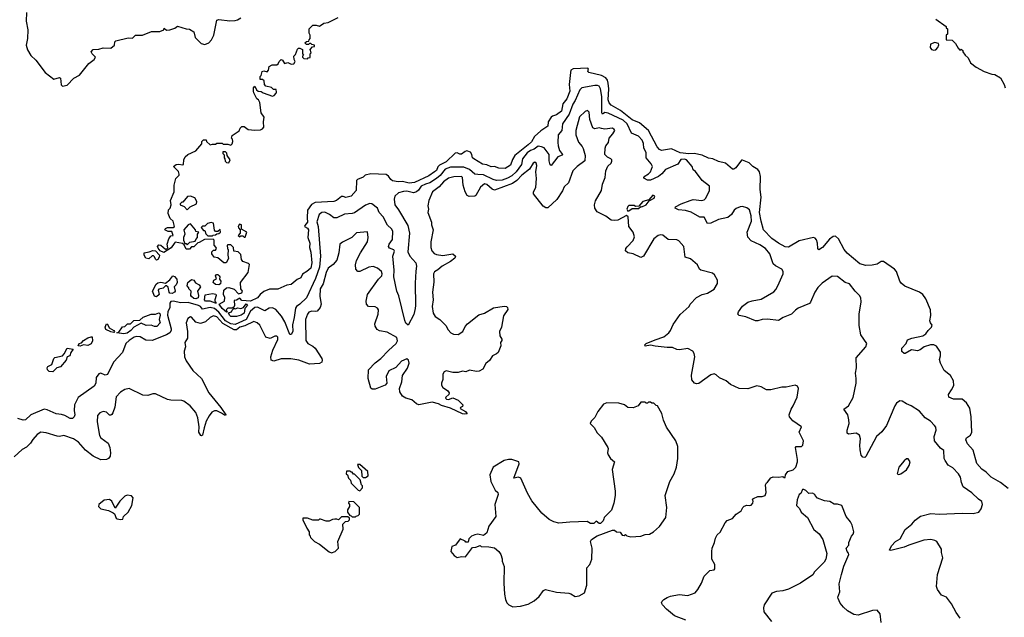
# Model space of a CAD drawing. Extents: x 2220333 to 2384341, y 721037 to 894043.
# Tile 183 of 256: x 2311732 to 2320741, y 817502 to 822968. Entities that reach past the tile are written whole.
import ezdxf

# ---------------------------------------------------------------- set-up
doc = ezdxf.new("R2010")
doc.units = 0

msp = doc.modelspace()

# ---------------------------------------------------------------- linework, layer by layer
at = {"layer": '0CON10XD'}
for points in [[(2311794.2, 823035), (2311791.8, 822955), (2311807.8, 822875), (2311804.6, 822795.4), (2311792.7, 822735), (2311802.6, 822692.6), (2311835, 822640), (2311878.6, 822598.6), (2311965, 822484.2), (2312043, 822423), (2312095, 822438), (2312104, 822434), (2312111.7, 822371.7), (2312125, 822358.8), (2312165, 822370), (2312227, 822433), (2312279.3, 822460.7), (2312364.1, 822565.9), (2312413.8, 822605), (2312426.4, 822626.4), (2312396, 822655), (2312386, 822675), (2312405, 822696.7), (2312455, 822697.5), (2312495, 822710), (2312565, 822707.5), (2312600, 822735), (2312602.5, 822765), (2312612.5, 822775), (2312725, 822803.3), (2312765, 822800), (2312793, 822827), (2312855, 822827.5), (2312939.3, 822860.7), (2313015, 822861.2), (2313050, 822875), (2313055, 822890), (2313075, 822872.5), (2313106.2, 822873.8), (2313150.7, 822889.3), (2313175, 822907.5), (2313255, 822883.3), (2313285, 822882.5), (2313325, 822857.5), (2313338, 822805), (2313391.3, 822751.3), (2313425, 822742.5), (2313463.8, 822755), (2313486.2, 822783.8), (2313506.9, 822825), (2313536.1, 822963.9), (2313555, 822971.2), (2313655, 822957.5), (2313705, 822960), (2313725, 822966.7), (2313755, 822984)], [(2313145, 820920), (2313117.7, 820882.3), (2313051.7, 820838.3), (2313017.5, 820855), (2312998, 820878), (2312994, 820895), (2313005, 820908), (2313025, 820906), (2313065, 820870), (2313078.3, 820871.7), (2313087.5, 820882.5), (2313080, 820915), (2313096, 820964), (2313115, 820990), (2313137.5, 820995), (2313125, 821030), (2313090.7, 821030.7), (2313060, 821045), (2313065, 821057.5), (2313083, 821067), (2313135, 821067.5), (2313150, 821075), (2313136.7, 821126.7), (2313110, 821150), (2313090, 821195), (2313095, 821230), (2313107.5, 821245), (2313117.5, 821275), (2313113.3, 821315), (2313146.7, 821395), (2313146.7, 821455), (2313160, 821515), (2313190, 821545), (2313192.5, 821555), (2313185, 821580), (2313140, 821625), (2313165, 821643.3), (2313185, 821646.2), (2313225, 821640), (2313230, 821645), (2313233.3, 821685), (2313246.2, 821715), (2313270, 821735), (2313345, 821770), (2313398.3, 821831.7), (2313400, 821855), (2313415, 821870), (2313438.3, 821868.3), (2313440, 821855), (2313475, 821822.5), (2313495, 821830), (2313525, 821830), (2313535, 821840), (2313585, 821840), (2313595, 821830), (2313635, 821830), (2313665, 821820), (2313676.7, 821833.3), (2313682.5, 821855), (2313680, 821875), (2313670, 821885), (2313675, 821910), (2313739.3, 821950.7), (2313750, 821975), (2313765, 821990), (2313785, 821992.5), (2313823.6, 821963.6), (2313885, 821956.7), (2313935, 821961.2), (2313955, 821970), (2313966.1, 821983.9), (2313963.3, 822035), (2313970, 822075), (2313940, 822115), (2313929.3, 822209.3), (2313917.5, 822235), (2313902.5, 822245), (2313875, 822300), (2313870, 822315), (2313872.5, 822345), (2313885, 822360), (2313900, 822325), (2313913, 822313), (2313941.7, 822311.7), (2313958.3, 822298.3), (2314045, 822270), (2314060, 822275), (2314080, 822295), (2314082.5, 822305), (2314078.3, 822328.3), (2314055, 822330), (2314035, 822347.5), (2313985, 822360), (2313972.5, 822375), (2313968.3, 822408.3), (2313955, 822420), (2313931.7, 822421.7), (2313933, 822447), (2313941.7, 822458.3), (2313950, 822495), (2313965, 822500), (2313995, 822490), (2314007.5, 822505), (2314015, 822540), (2314043.6, 822556.4), (2314085, 822556.2), (2314095.8, 822564.2), (2314105, 822586.7), (2314125, 822603.3), (2314137.7, 822597.7), (2314155, 822567.5), (2314185, 822577.5), (2314215, 822560), (2314240, 822565), (2314252.5, 822585), (2314243.6, 822603.6), (2314240, 822635), (2314255, 822650), (2314273, 822697), (2314283, 822707), (2314295, 822707.5), (2314320, 822695), (2314320, 822655), (2314330, 822645), (2314320, 822635), (2314320, 822625), (2314331.7, 822611.7), (2314365, 822610), (2314371.7, 822618.3), (2314388.3, 822621.7), (2314390, 822655), (2314400, 822665), (2314390, 822695), (2314411.7, 822718.3), (2314428.3, 822721.7), (2314430, 822735), (2314405, 822740), (2314395, 822750), (2314385, 822750), (2314375, 822740), (2314355, 822740), (2314340, 822755), (2314355, 822770), (2314378.3, 822771.7), (2314380, 822785), (2314390, 822795), (2314390, 822825), (2314380, 822845), (2314380, 822885), (2314413, 822917), (2314445, 822917.5), (2314475, 822907.5), (2314515, 822937.5), (2314555, 822942.5), (2314645, 822987.5)], [(2320113.6, 822973.6), (2320210, 822905), (2320210, 822895), (2320220, 822885), (2320220, 822835), (2320210, 822825), (2320210, 822785), (2320265, 822780), (2320295, 822750), (2320317, 822707), (2320335, 822690), (2320345, 822697.5), (2320360, 822685), (2320360, 822675), (2320382.5, 822645), (2320410, 822620), (2320432.3, 822572.3), (2320484.2, 822534.2), (2320555, 822493.8), (2320625, 822468.8), (2320655, 822466), (2320706.8, 822436.8), (2320740, 822375), (2320747.5, 822345)], [(2320095, 822688.8), (2320115, 822693.3), (2320132.5, 822715), (2320141.7, 822738.3), (2320139.3, 822749.3), (2320105, 822760), (2320066.7, 822743.3), (2320061.2, 822715), (2320074.1, 822694.1), (2320095, 822688.8)], [(2320775, 818680.6), (2320705, 818736.5), (2320620.6, 818785), (2320575, 818828.6), (2320535, 818856.9), (2320489.9, 818909.9), (2320455, 819030), (2320405, 819090), (2320388.9, 819125), (2320395, 819144), (2320430.6, 819169.4), (2320444.6, 819195), (2320438.2, 819335), (2320423.8, 819415), (2320393.8, 819465), (2320355, 819497.1), (2320275, 819498.2), (2320232.9, 819515), (2320228.9, 819541.1), (2320258.2, 819581.8), (2320277.7, 819622.3), (2320276.6, 819665), (2320248.2, 819715), (2320189, 819759), (2320156.5, 819826.5), (2320148.9, 819861.1), (2320158, 819895), (2320155.8, 819925.8), (2320121.3, 819981.3), (2320094.7, 819994.7), (2320065, 819994.2), (2320007.5, 819975), (2319970.3, 819949.7), (2319945, 819940.8), (2319893, 819947), (2319835, 819914), (2319823.9, 819913.9), (2319804, 819934), (2319802, 819965), (2319842.5, 820005), (2319855, 820038.6), (2319895, 820054.5), (2319995, 820076.2), (2320021.9, 820095), (2320043.8, 820126.2), (2320075.8, 820155), (2320080, 820175), (2320064.3, 820195), (2320059.5, 820215), (2320067.7, 820262.3), (2320064.7, 820314.7), (2320023.3, 820415), (2319995.4, 820455), (2319965.7, 820475), (2319831.7, 820531.7), (2319798.3, 820558.3), (2319786.1, 820576.1), (2319753.8, 820665), (2319735, 820685.7), (2319635, 820756.7), (2319615, 820755.6), (2319577.6, 820732.4), (2319531.4, 820721.4), (2319475, 820721.1), (2319420, 820735), (2319301.7, 820831.7), (2319275.9, 820865.9), (2319224.1, 820964.1), (2319195, 820988.8), (2319175, 820985.8), (2319139.8, 820960.2), (2319076, 820884), (2319045, 820863.3), (2319034.4, 820874.4), (2319032.5, 820925), (2319023.6, 820953.6), (2319010.6, 820970.6), (2318995.7, 820975.7), (2318865, 820945.8), (2318765, 820886.5), (2318735, 820891.1), (2318675, 820922.9), (2318615, 820966.1), (2318537.7, 821045), (2318514.9, 821124.9), (2318502.2, 821205), (2318516.8, 821345), (2318508.2, 821415), (2318509, 821535), (2318500.6, 821575), (2318486.4, 821596.4), (2318440, 821625), (2318405, 821657.4), (2318345, 821684.3), (2318335, 821682.9), (2318285.7, 821614.3), (2318265, 821600), (2318255, 821600), (2318190, 821655), (2318125, 821670), (2318074.7, 821694.7), (2318035, 821700.7), (2317975, 821729.2), (2317904.4, 821744.4), (2317855, 821740.7), (2317775, 821751.6), (2317695, 821786.5), (2317605, 821770.8), (2317585, 821782), (2317565, 821803.8), (2317485.3, 821955), (2317402.5, 822025), (2317335, 822050.8), (2317305.7, 822075), (2317228.1, 822138.1), (2317145, 822186.3), (2317125, 822207.1), (2317117.4, 822235), (2317121.1, 822335), (2317116.3, 822386.3), (2317110.2, 822415), (2317096.2, 822436.1), (2317055, 822458.3), (2316940, 822485), (2316931.2, 822495), (2316936.7, 822515), (2316930, 822525), (2316795, 822518.5), (2316776.1, 822505), (2316770.2, 822485), (2316759.6, 822375), (2316765.2, 822315), (2316736.7, 822245), (2316700.5, 822199.5), (2316689.4, 822130.6), (2316645, 822098.5), (2316606.7, 822085), (2316596.2, 822075), (2316565.8, 822035), (2316563.3, 821995), (2316498.7, 821951.3), (2316440.8, 821899.1), (2316415, 821852), (2316385.1, 821824.9), (2316262.9, 821727.1), (2316240.4, 821689.6), (2316222.7, 821637.3), (2316175, 821608.1), (2316115, 821610.6), (2316075, 821624.4), (2316045, 821622.3), (2316005, 821642), (2315965, 821646.4), (2315885.8, 821695), (2315875.7, 821705), (2315868.6, 821735), (2315855.8, 821755), (2315822.5, 821767.5), (2315806.5, 821763.5), (2315775, 821736.7), (2315757.6, 821737.6), (2315735, 821750.6), (2315715, 821746.9), (2315635, 821667.8), (2315572, 821638), (2315558, 821622), (2315545, 821589.1), (2315528.8, 821575), (2315475, 821541.1), (2315345, 821478.8), (2315295, 821472.4), (2315235, 821488.2), (2315195, 821484.5), (2315142.9, 821492.9), (2315127.5, 821505), (2315107.7, 821537.7), (2315085, 821552.5), (2314945, 821556.7), (2314892.5, 821545), (2314875, 821527.5), (2314823, 821507), (2314813, 821497), (2314810, 821405), (2314765, 821353.3), (2314715, 821342), (2314691.9, 821351.9), (2314675, 821351.9), (2314632, 821315), (2314607.5, 821305), (2314435, 821296), (2314403.4, 821276.6), (2314366.9, 821225), (2314362, 821155), (2314366.2, 821115), (2314340, 821085), (2314338.8, 821075), (2314365, 821060), (2314373.5, 821045), (2314369.2, 820975), (2314385.5, 820925), (2314383.5, 820883.5), (2314395, 820842.5), (2314405.5, 820745), (2314395.7, 820695), (2314360, 820665), (2314318.3, 820641.7), (2314303, 820607), (2314269.5, 820590.5), (2314215, 820547.5), (2314175, 820540), (2314095, 820503.1), (2314017.5, 820502.5), (2313966.6, 820483.4), (2313932.5, 820455), (2313908.2, 820425), (2313845, 820393.6), (2313765, 820400), (2313745, 820420), (2313716.4, 820403.6), (2313695, 820400), (2313696.7, 820355), (2313690, 820340), (2313675, 820330), (2313635, 820330), (2313622.5, 820315), (2313630, 820295), (2313625, 820292.5), (2313585, 820327.1), (2313557.5, 820365), (2313606.7, 820395), (2313608.3, 820428.3), (2313597.5, 820455), (2313600, 820495), (2313623, 820517), (2313645, 820518.8), (2313694.1, 820504.1), (2313735, 820460), (2313765, 820470), (2313770, 820485), (2313756.7, 820505), (2313752.5, 820565), (2313822.5, 820655), (2313835, 820727.5), (2313825, 820737.5), (2313772.5, 820755), (2313761.2, 820775), (2313755, 820820), (2313730, 820845), (2313691.7, 820851.7), (2313687.5, 820885), (2313665, 820910), (2313635, 820910), (2313630, 820905), (2313633, 820873), (2313640, 820865), (2313637.5, 820815), (2313642.5, 820785), (2313620, 820745), (2313600, 820745), (2313545, 820790), (2313510, 820795), (2313490, 820825), (2313490, 820845), (2313505, 820860), (2313525, 820860), (2313532.5, 820875), (2313530, 820885), (2313510, 820905), (2313511.7, 820951.7), (2313501.7, 820961.7), (2313422.5, 820957.5), (2313375, 820930), (2313361.7, 820928.3), (2313325, 820890), (2313305, 820890), (2313285, 820870), (2313255, 820870), (2313238.3, 820908.3), (2313221.7, 820921.7), (2313155, 820932.5), (2313145, 820920)], [(2320335.8, 817495), (2320298.8, 817545), (2320258, 817625), (2320212.5, 817685), (2320166.7, 817705), (2320130, 817755), (2320120, 817785), (2320129.2, 817895), (2320178.8, 818045), (2320166, 818095), (2320166.7, 818125), (2320124.2, 818194.2), (2320105, 818205.8), (2320067.7, 818212.3), (2320003.4, 818206.6), (2319867.2, 818162.8), (2319825, 818142.9), (2319703.3, 818113.3), (2319690, 818115), (2319708, 818155), (2319745, 818195.8), (2319789.1, 818220.9), (2319833.8, 818305), (2319895, 818353.8), (2319925, 818391.2), (2319975, 818428), (2320068.8, 818451.2), (2320145, 818446.5), (2320355.8, 818455.8), (2320455, 818452.5), (2320507.5, 818465), (2320530, 818495), (2320541.2, 818535), (2320535, 818562.5), (2320503, 818583), (2320445, 818641.2), (2320365, 818696.2), (2320349.2, 818735), (2320338.6, 818785), (2320322.5, 818815), (2320268.8, 818868.8), (2320227.1, 818895), (2320199.4, 818935), (2320191.9, 818955), (2320187, 819027), (2320157.9, 819047.9), (2320102, 819115), (2320100, 819155), (2320116.2, 819215), (2320115, 819240), (2320103.3, 819255), (2320065.8, 819295.8), (2320017.3, 819327.3), (2319965, 819386.7), (2319887.7, 819437.7), (2319844.3, 819454.3), (2319805, 819480), (2319785, 819483.3), (2319755, 819461.2), (2319739.2, 819435), (2319663.8, 819255), (2319621.2, 819198.8), (2319570.8, 819155), (2319475, 818972.5), (2319465, 818962.5), (2319445, 818967.5), (2319431.2, 818985), (2319420.8, 819035), (2319418, 819075), (2319424, 819135), (2319415, 819167.5), (2319385, 819186.2), (2319315, 819176.7), (2319303.3, 819185), (2319304, 819215), (2319322, 819275), (2319319.5, 819309.5), (2319308.8, 819355), (2319272.5, 819405), (2319315, 819437.5), (2319356.6, 819513.4), (2319386.2, 819645), (2319383.8, 819685), (2319378.8, 819735), (2319388, 819785), (2319386, 819875), (2319472.5, 819975), (2319482.5, 820005), (2319426.7, 820085), (2319411.7, 820171.7), (2319414.2, 820275), (2319431.7, 820388.3), (2319428.6, 820425), (2319416.4, 820446.4), (2319375, 820486), (2319325, 820552.9), (2319285, 820565.8), (2319215, 820619.2), (2319165, 820621.2), (2319075, 820558.8), (2319035, 820518.8), (2319005.8, 820475), (2318968.1, 820385), (2318957, 820373), (2318855, 820328.6), (2318829.1, 820310.9), (2318795, 820274), (2318716.7, 820245), (2318675, 820216), (2318575, 820228.6), (2318525, 820226.9), (2318485.3, 820214.7), (2318463.3, 820215), (2318375, 820250), (2318313.5, 820263.5), (2318304, 820275), (2318307.5, 820295), (2318345, 820348), (2318395.4, 820384.6), (2318433.1, 820396.9), (2318515, 820410.4), (2318631.5, 820478.5), (2318650.9, 820499.1), (2318669.4, 820535), (2318716.9, 820645), (2318716.9, 820665), (2318705, 820685.8), (2318646.9, 820716.9), (2318626.2, 820736.2), (2318595.3, 820825), (2318555, 820874.6), (2318505, 820908.8), (2318425, 820946.9), (2318395, 820980), (2318388.5, 821025), (2318428.7, 821125), (2318425.3, 821175), (2318409, 821229), (2318385, 821247.1), (2318345, 821259.2), (2318325, 821257.1), (2318288.7, 821241.3), (2318269.2, 821225), (2318244.4, 821185.6), (2318211.2, 821158.8), (2318125, 821141.9), (2318055, 821105.8), (2318025, 821103.8), (2317995, 821162), (2317955, 821162.2), (2317875, 821206.2), (2317823.8, 821223.8), (2317758.8, 821228.8), (2317728.8, 821245), (2317731.2, 821255), (2317785, 821282.9), (2317865.6, 821315.6), (2317895, 821322.5), (2317974.7, 821314.7), (2317995, 821320.4), (2318010, 821335), (2318044.6, 821405), (2318043.1, 821445), (2317976.8, 821496.8), (2317915, 821580), (2317893.3, 821595), (2317884, 821625), (2317833.3, 821685), (2317813.6, 821693.6), (2317781.7, 821688.3), (2317755, 821646.5), (2317641.5, 821598.5), (2317607, 821557), (2317576.8, 821533.2), (2317505, 821501.7), (2317475, 821498.8), (2317449.2, 821515), (2317443.8, 821525), (2317446.9, 821535), (2317485, 821557.2), (2317502.8, 821575), (2317520.9, 821625), (2317510.7, 821650.7), (2317465.4, 821705), (2317464.1, 821754.1), (2317444, 821794), (2317438.1, 821835), (2317425.9, 821865), (2317395, 821903.8), (2317329.2, 821929.2), (2317289, 822015), (2317255, 822050.2), (2317115, 822114.3), (2317085, 822118.2), (2317064.3, 822105), (2317057.5, 822115), (2317057, 822265), (2317045.8, 822335.8), (2317035, 822359.2), (2317017.5, 822367.5), (2316992.8, 822367.2), (2316875, 822345.9), (2316858.4, 822325), (2316815, 822230), (2316793.1, 822195), (2316760.7, 822105), (2316699.7, 822015), (2316692.1, 821955), (2316659.5, 821915), (2316655.2, 821845), (2316659.8, 821815), (2316671.9, 821771.9), (2316697.5, 821735), (2316695, 821727.5), (2316655, 821713.5), (2316595, 821635.8), (2316585, 821641.2), (2316576.3, 821676.3), (2316576.4, 821736.4), (2316529.5, 821795), (2316505, 821806.2), (2316475, 821810), (2316440.7, 821785), (2316405, 821771.8), (2316375, 821751.4), (2316332, 821695), (2316322.9, 821645), (2316275, 821577.7), (2316235, 821541.3), (2316195, 821517.3), (2316145, 821500.9), (2316095, 821498.7), (2316065, 821505.6), (2315975, 821548.2), (2315925, 821552.4), (2315895, 821555.3), (2315848.1, 821598.1), (2315795, 821619.1), (2315675, 821620.2), (2315625, 821601.1), (2315577.9, 821542.1), (2315546.7, 821515), (2315484.9, 821475.1), (2315445, 821464.9), (2315404.9, 821445.1), (2315381, 821409), (2315363.8, 821395), (2315335, 821385.2), (2315275, 821400.8), (2315245, 821397.6), (2315196.5, 821383.5), (2315164.1, 821355), (2315158, 821325), (2315164.3, 821274.3), (2315198.6, 821228.6), (2315284.7, 821085), (2315297.6, 821015), (2315282.9, 820845), (2315302.6, 820805), (2315355.8, 820745), (2315361.4, 820715), (2315357, 820667), (2315349, 820559), (2315354, 820355), (2315350, 820325), (2315337.7, 820272.3), (2315286.7, 820175), (2315265, 820193.3), (2315255, 820216), (2315202.2, 820442.2), (2315183.1, 820485), (2315155.9, 820615), (2315157.4, 820677.4), (2315145.9, 820805), (2315162, 820852), (2315154.5, 820864.5), (2315115, 820878), (2315105.8, 820895), (2315112.2, 820915), (2315142.8, 820957.3), (2315146.5, 821035), (2315135, 821053.8), (2315097.2, 821087.2), (2315056.2, 821165), (2315021.5, 821205), (2315004.5, 821245), (2314955, 821282.5), (2314935, 821287.2), (2314895, 821272.6), (2314795, 821201.9), (2314774.6, 821194.6), (2314705, 821189.2), (2314633.8, 821156.2), (2314605, 821156.4), (2314567.4, 821187.4), (2314525, 821207.8), (2314495, 821203.5), (2314471.1, 821185), (2314449.6, 821120.4), (2314463.8, 821075), (2314484.8, 820805), (2314475.3, 820704.7), (2314438.7, 820601.3), (2314356.7, 820423.3), (2314295, 820365.4), (2314265, 820345.6), (2314255, 820328.8), (2314244.7, 820245), (2314228.1, 820178.1), (2314232.7, 820115), (2314215, 820088.5), (2314205, 820089.4), (2314157.5, 820205), (2314126.7, 820255), (2314075, 820318.5), (2314045, 820333.5), (2314015, 820328.9), (2313975, 820305.7), (2313907.8, 820337.8), (2313885, 820335.2), (2313845, 820300.7), (2313805.2, 820225), (2313705, 820181.4), (2313665, 820187.4), (2313615, 820215.1), (2313555, 820293.6), (2313515, 820327.5), (2313475, 820334.3), (2313405, 820321.9), (2313386.9, 820345), (2313368.4, 820355), (2313275, 820381.5), (2313205, 820379.6), (2313135, 820393.1), (2313115, 820390.3), (2313104.8, 820375), (2313105.9, 820335), (2313086.7, 820295), (2313085.5, 820265), (2313118.6, 820141.4), (2313118.8, 820125), (2313107.2, 820105), (2313075.7, 820084.3), (2312945, 820032.4), (2312885, 820037.5), (2312835, 820066.3), (2312805, 820071.2), (2312780, 820065), (2312734.8, 820035), (2312702.3, 820005), (2312672.9, 819925), (2312589.5, 819835), (2312535, 819724), (2312515, 819716), (2312475, 819735.5), (2312455, 819728.9), (2312432.9, 819695), (2312427.4, 819642.6), (2312414.6, 819615.4), (2312267.5, 819512.5), (2312232.5, 819445), (2312230.9, 819395), (2312237.2, 819355), (2312231.9, 819335), (2312215, 819321.9), (2312195, 819320.5), (2312145, 819348.9), (2312115, 819357.5), (2312065, 819363.4), (2311985, 819399.5), (2311955, 819404.8), (2311835, 819352.9), (2311785, 819307.6), (2311765, 819305.2), (2311715, 819319.5)], [(2318846.7, 819515), (2318857.5, 819595), (2318850, 819615), (2318826.7, 819626.7), (2318745, 819606.7), (2318703.9, 819606.1), (2318605, 819583.8), (2318563.9, 819583.9), (2318515, 819610), (2318475, 819620), (2318395, 819592), (2318315, 819596.2), (2318235, 819632), (2318195, 819665.8), (2318135, 819693.3), (2318105, 819720), (2318085, 819728.8), (2318055, 819721.2), (2317945, 819641.2), (2317925, 819636.7), (2317905, 819642.5), (2317881.2, 819675), (2317877.3, 819717.3), (2317908.2, 819885), (2317904.5, 819915), (2317889.5, 819935), (2317845, 819960), (2317769.1, 819949.1), (2317743, 819953), (2317705, 819970), (2317655, 819969.4), (2317545, 819981.9), (2317505, 819992.5), (2317455, 819982.5), (2317452, 819995), (2317463.8, 820005), (2317545, 820040.6), (2317625, 820067.9), (2317670.6, 820105), (2317687.5, 820125), (2317711.2, 820178.8), (2317775, 820272), (2317856.2, 820345), (2317866.7, 820365), (2317923.2, 820426.8), (2317975, 820455.7), (2318025, 820467.5), (2318085.8, 820504.2), (2318116.2, 820555), (2318117.5, 820585), (2318090, 820635), (2318070.7, 820650.7), (2317965, 820676.7), (2317953.3, 820685), (2317933.3, 820725), (2317913.3, 820745), (2317869.7, 820779.7), (2317820, 820795), (2317808, 820895), (2317764, 820945), (2317745, 820955.6), (2317665, 820958), (2317615, 820996.2), (2317595, 821000), (2317575, 820994), (2317535, 820962.5), (2317438.8, 820805), (2317416.2, 820793.8), (2317345, 820825.7), (2317295, 820836.9), (2317275.7, 820855), (2317278.6, 820875), (2317289.3, 820890.7), (2317345, 820947.5), (2317356.9, 820983.1), (2317344, 821025), (2317306, 821075), (2317300, 821165), (2317285, 821176.7), (2317205, 821134.2), (2317175, 821130), (2317145, 821134.2), (2317095, 821171.2), (2317015, 821210), (2316993, 821243), (2316990, 821275), (2316999.8, 821310.2), (2317056.5, 821405), (2317065, 821462.5), (2317090, 821525), (2317093.6, 821586.4), (2317111.7, 821628.3), (2317142.5, 821655), (2317150, 821675), (2317150, 821685), (2317140, 821695), (2317109.5, 821709.5), (2317086.7, 821735), (2317087.3, 821792.7), (2317095.8, 821815), (2317119.2, 821845), (2317126.7, 821885), (2317160, 821925), (2317176, 821955), (2317172.5, 821965), (2317155, 821975.8), (2317085, 821967.1), (2317054.3, 821974.3), (2317035, 821977.5), (2316995, 821970), (2316975, 821980), (2316947.5, 822055), (2316943.3, 822123.3), (2316927, 822137), (2316905, 822127.5), (2316855, 822080), (2316821.9, 821955), (2316820.8, 821915), (2316845, 821846.7), (2316878.8, 821808.8), (2316888.8, 821788.8), (2316905.8, 821725), (2316904.1, 821675.9), (2316834, 821625), (2316793.8, 821586.2), (2316754.5, 821475.5), (2316715, 821440.8), (2316697.6, 821402.4), (2316646.4, 821323.6), (2316565, 821248), (2316545, 821246), (2316522.4, 821262.4), (2316434.2, 821375), (2316434.3, 821395), (2316455.7, 821434.3), (2316459.2, 821515), (2316454.5, 821575.5), (2316464.4, 821635), (2316457, 821657), (2316445, 821665.6), (2316430, 821655), (2316397.6, 821602.4), (2316325, 821546.7), (2316281.9, 821498.1), (2316239.5, 821470.5), (2316075, 821408.5), (2316055, 821416.8), (2316005, 821460.8), (2315985, 821466.8), (2315947.5, 821435), (2315905, 821360.5), (2315895, 821354.6), (2315845, 821350), (2315825, 821360), (2315807.3, 821395), (2315789.5, 821455), (2315783.2, 821523.2), (2315775, 821533.5), (2315705, 821531.9), (2315655, 821518.1), (2315610.4, 821485), (2315570.8, 821439.2), (2315509.4, 821395), (2315476.7, 821315), (2315466.2, 821265), (2315471.2, 821235), (2315466.2, 821205), (2315500.8, 821115), (2315499.5, 821090.5), (2315514.4, 821045), (2315493.3, 820935), (2315493, 820883), (2315503.2, 820853.2), (2315525, 820828.8), (2315545, 820821.2), (2315605, 820812), (2315695, 820827.5), (2315720, 820805), (2315713, 820787), (2315675, 820756.7), (2315596.7, 820715), (2315559.1, 820680.9), (2315527.3, 820662.7), (2315517.5, 820645), (2315522.7, 820567.3), (2315509.2, 820475), (2315513.8, 820405), (2315507.1, 820345), (2315514, 820285), (2315534.3, 820254.3), (2315576.2, 820225), (2315631.7, 820171.7), (2315652.7, 820132.7), (2315676.7, 820105), (2315702.1, 820092.1), (2315745, 820090), (2315786.2, 820115), (2315808.8, 820161.2), (2315828.8, 820185), (2315932.4, 820267.6), (2315985, 820284), (2316068.3, 820331.7), (2316165, 820348.8), (2316187.5, 820345), (2316196.7, 820335), (2316197, 820317), (2316159.5, 820260.5), (2316141.2, 820155), (2316121.2, 820115), (2316126.2, 820075), (2316143.8, 820045), (2316143.8, 820035), (2316130, 820015), (2316133.8, 819985), (2316110, 819925), (2316095, 819911.2), (2316057, 819893), (2316029.3, 819850.7), (2315996.4, 819823.6), (2315969.3, 819770.7), (2315937.3, 819752.7), (2315911.2, 819751.2), (2315847, 819763), (2315815, 819747.5), (2315785, 819752.5), (2315745, 819740), (2315695, 819740), (2315635, 819756.7), (2315615, 819747.5), (2315603.6, 819726.4), (2315603, 819677), (2315590, 819645), (2315592, 819625), (2315605, 819604), (2315646.2, 819575), (2315662, 819555), (2315659.2, 819540.8), (2315631.2, 819515), (2315628.8, 819505), (2315636.1, 819496.1), (2315655, 819494.3), (2315695, 819510), (2315745, 819489.2), (2315787.1, 819445), (2315785, 819430), (2315765, 819422.5), (2315761.7, 819411.7), (2315811.2, 819385), (2315826.1, 819363.9), (2315805, 819360), (2315785, 819364.4), (2315674.1, 819415.9), (2315590.7, 819439.3), (2315564.6, 819454.6), (2315505, 819470), (2315385, 819446), (2315363.4, 819453.4), (2315319.7, 819489.7), (2315265, 819506), (2315235.9, 819525.9), (2315210, 819565), (2315206.2, 819595), (2315228.6, 819655), (2315233.3, 819715), (2315279.1, 819780.9), (2315295.6, 819825), (2315290, 819855), (2315275, 819866), (2315225, 819845.7), (2315175, 819788), (2315110, 819755), (2315086.2, 819705), (2315091.2, 819645), (2315076.7, 819625), (2314985, 819587.8), (2314958.3, 819588.3), (2314945, 819598), (2314920, 819685), (2314924.4, 819765.6), (2314985, 819830), (2315035, 819867.8), (2315105, 819941.9), (2315177.5, 820005), (2315188.7, 820031.3), (2315182.1, 820062.1), (2315095, 820111.4), (2315025, 820120.8), (2315002, 820135), (2314984.2, 820165), (2314981.4, 820185), (2315012, 820275), (2315013.8, 820315), (2315005, 820328.8), (2314985, 820342), (2314925, 820343.8), (2314905.9, 820365.9), (2314903.1, 820395), (2314914.2, 820455), (2315015, 820593.3), (2315046.1, 820623.9), (2315050, 820645), (2315043.8, 820665), (2315005, 820696), (2314965, 820712), (2314926.1, 820703.9), (2314845, 820663.8), (2314825, 820663.8), (2314807.5, 820685), (2314803.8, 820725), (2314813.3, 820765), (2314848.9, 820835), (2314915.5, 820935), (2314920.6, 820975), (2314915, 821027.5), (2314815, 821019.2), (2314772, 820975), (2314685, 820933.1), (2314662, 820915), (2314651.4, 820835), (2314635, 820767.5), (2314601.7, 820728.3), (2314555, 820696.2), (2314536.5, 820655), (2314507.4, 820552.6), (2314481.3, 820505), (2314477.1, 820435), (2314489.6, 820365), (2314480.7, 820335), (2314455, 820302.7), (2314435, 820298.8), (2314405, 820303.1), (2314377.7, 820292.3), (2314364, 820275), (2314346, 820225), (2314348.8, 820035), (2314368.9, 820005), (2314415, 819981.5), (2314434, 819964), (2314495, 819870), (2314499.5, 819855), (2314495, 819836.2), (2314475, 819824.4), (2314385, 819818.2), (2314285, 819852.7), (2314212.7, 819867.3), (2314125, 819865.9), (2314056.1, 819843.9), (2314033.9, 819853.9), (2314030.4, 819885), (2314047.2, 819945), (2314094.2, 820044.2), (2314092.9, 820065), (2314085, 820074.2), (2314065, 820074.3), (2314025, 820052.1), (2313985, 820064.6), (2313929.3, 820175), (2313905, 820195.4), (2313875, 820207.1), (2313791.7, 820168.3), (2313745.3, 820155), (2313715, 820131.7), (2313695, 820130), (2313589.4, 820189.4), (2313535, 820249.7), (2313505, 820258.5), (2313475, 820244.5), (2313432, 820205), (2313385, 820189.4), (2313342.4, 820202.4), (2313305, 820246.7), (2313295, 820250), (2313271.2, 820235), (2313256.2, 820195), (2313268.6, 820115), (2313268.8, 820055), (2313243.3, 820015), (2313250, 819975), (2313236.7, 819935), (2313241.2, 819885), (2313256.5, 819846.5), (2313315, 819759.4), (2313394.3, 819685), (2313462.5, 819555), (2313572.3, 819422.3), (2313617.5, 819355), (2313615, 819347.5), (2313605, 819350.8), (2313580, 819370), (2313535, 819389.6), (2313515, 819389.5), (2313490.7, 819379.3), (2313464.5, 819345), (2313438.9, 819295), (2313418.6, 819235), (2313405, 819168.8), (2313395, 819162), (2313390, 819165), (2313371.9, 819195), (2313374.2, 819245), (2313360.6, 819325), (2313345, 819376.2), (2313291.1, 819435), (2313235, 819478.2), (2313215, 819484.4), (2313115, 819487.5), (2313085, 819493.8), (2312975, 819545.8), (2312950, 819545), (2312905, 819532), (2312860, 819535), (2312735, 819594.2), (2312693.1, 819586.9), (2312655, 819561.2), (2312615, 819520), (2312601.1, 819425), (2312585, 819371.2), (2312575, 819356.2), (2312565, 819350), (2312555, 819352), (2312525, 819377.5), (2312495, 819385.8), (2312465, 819371.2), (2312445, 819347.5), (2312440.3, 819290.3), (2312461.8, 819165), (2312475, 819144.4), (2312540.8, 819095), (2312555.8, 819055.8), (2312562.3, 819005), (2312558.5, 818975), (2312545, 818955.8), (2312525, 818945.6), (2312475, 818941.4), (2312405, 818977.1), (2312335, 819030), (2312271.5, 819105), (2312225, 819134.4), (2312135, 819163.8), (2312095, 819156.2), (2312075, 819158.8), (2311975, 819190), (2311925, 819196.2), (2311893.3, 819175), (2311851.7, 819128.3), (2311832.5, 819095), (2311793, 819057), (2311755, 819036.2), (2311681.7, 818968.3)], [(2313645, 821660), (2313656.4, 821686.4), (2313630, 821725), (2313628.3, 821748.3), (2313615, 821760), (2313591.7, 821758.3), (2313590, 821745), (2313601.7, 821731.7), (2313602.5, 821705), (2313610, 821695), (2313613, 821673), (2313625, 821662.5), (2313645, 821660)], [(2313265, 821230), (2313292.5, 821257.5), (2313350, 821285), (2313352.5, 821305), (2313335, 821340), (2313295, 821352.5), (2313268.3, 821351.7), (2313225, 821300), (2313215, 821300), (2313200, 821285), (2313200, 821275), (2313238.3, 821258.3), (2313265, 821230)], [(2317295, 821217.5), (2317305, 821220), (2317335, 821240), (2317395, 821242.5), (2317415, 821260), (2317425, 821257.5), (2317462.5, 821275), (2317490, 821310), (2317536.7, 821335), (2317542.5, 821355), (2317525, 821362.5), (2317488.3, 821321.7), (2317432.5, 821305), (2317397.5, 821262.5), (2317365, 821260), (2317355, 821270), (2317305, 821270), (2317295, 821260), (2317287.5, 821235), (2317295, 821217.5)], [(2313265, 820910), (2313288.3, 820931.7), (2313338.3, 820941.7), (2313343, 820957), (2313360, 820975), (2313360, 821005), (2313370, 821025), (2313345, 821030), (2313340, 821045), (2313295, 821100), (2313275, 821092.5), (2313232.5, 821045), (2313242.5, 821005), (2313230, 820975), (2313230.7, 820950.7), (2313241.7, 820921.7), (2313255, 820920), (2313265, 820910)], [(2313495, 820990), (2313503, 820997), (2313525, 821000), (2313535, 821010), (2313555, 821012.5), (2313570, 821025), (2313565, 821050), (2313545, 821030), (2313525, 821030), (2313513.6, 821043.6), (2313506.4, 821106.4), (2313485, 821112.5), (2313450, 821105), (2313425, 821080), (2313405, 821080), (2313391.7, 821068.3), (2313415, 821040), (2313425, 821040), (2313435, 821010), (2313455, 820990), (2313495, 820990)], [(2313795, 820980), (2313810, 821025), (2313761.7, 821051.7), (2313761.7, 821091.7), (2313743, 821097), (2313730, 821075), (2313733, 821063), (2313750, 821045), (2313750, 821015), (2313730, 820995), (2313745, 820982.5), (2313755, 820990), (2313775, 820990), (2313785, 820980), (2313795, 820980)], [(2312985, 820770), (2312977.5, 820775), (2312963, 820803), (2312955, 820807.5), (2312945, 820807.5), (2312915, 820781.2), (2312886.2, 820786.2), (2312870, 820815), (2312872.5, 820835), (2312916.4, 820843.6), (2312951.7, 820858.3), (2312973.6, 820853.6), (2313010, 820815), (2313008.8, 820795), (2312995, 820773.3), (2312985, 820770)], [(2312985, 820432), (2312965, 820440), (2312948.6, 820485), (2312981.7, 820548.3), (2312997.5, 820562.5), (2313023, 820567), (2313065, 820557.5), (2313105, 820587.5), (2313132.5, 820625), (2313149.5, 820619.5), (2313169.2, 820595), (2313171.9, 820565), (2313165, 820543.3), (2313146.7, 820525), (2313154.2, 820485), (2313149.2, 820475), (2313126.7, 820465), (2313107, 820467), (2313098.8, 820475), (2313090.7, 820520.7), (2313075, 820532.5), (2313065, 820532.5), (2313045, 820512.5), (2313005, 820502.5), (2313000, 820495), (2313008.8, 820455), (2312985, 820432)], [(2313345, 820414.7), (2313325, 820418.5), (2313304.2, 820435), (2313298.8, 820445), (2313300, 820485), (2313280, 820505), (2313280, 820515), (2313263.6, 820533.6), (2313271.2, 820565), (2313305, 820591.2), (2313325, 820586.7), (2313340.5, 820560.5), (2313375, 820543.3), (2313386.7, 820525), (2313360, 820485), (2313368.8, 820445), (2313366.2, 820425), (2313345, 820414.7)], [(2313555, 820542.5), (2313525, 820546.7), (2313503.3, 820565), (2313507.5, 820585), (2313531.7, 820598.3), (2313522.5, 820625), (2313533.6, 820636.4), (2313545, 820636.7), (2313557.5, 820625), (2313562.5, 820615), (2313560, 820595), (2313572.5, 820575), (2313568.3, 820551.7), (2313555, 820542.5)], [(2313525, 820374.4), (2313475, 820393.8), (2313433.3, 820395), (2313423.3, 820405), (2313430, 820450), (2313495, 820463.3), (2313526.2, 820456.2), (2313530, 820445), (2313516.7, 820405), (2313517.5, 820395), (2313527.5, 820385), (2313530, 820375), (2313525, 820374.4)], [(2313665, 820252.9), (2313650.8, 820265), (2313641.7, 820288.3), (2313670, 820295), (2313675, 820310), (2313695, 820330), (2313705, 820322.5), (2313728.3, 820331.7), (2313755, 820327.5), (2313780, 820335), (2313805, 820370), (2313815.7, 820355), (2313793.3, 820326.7), (2313785, 820284.4), (2313760, 820265), (2313715, 820254.3), (2313665, 820252.9)], [(2312685, 820095.8), (2312620, 820105), (2312639.5, 820110.5), (2312672, 820158), (2312695, 820163.3), (2312720, 820185), (2312745, 820186.7), (2312775, 820218), (2312831.7, 820218.3), (2312862.6, 820247.4), (2312935, 820275.7), (2312975, 820275.7), (2313005, 820287.1), (2313015, 820280.8), (2313018.5, 820265), (2313007, 820227), (2313018.8, 820195), (2312987, 820163), (2312965, 820162), (2312935, 820173.3), (2312890.7, 820170.7), (2312845, 820191.2), (2312775, 820156.7), (2312748, 820125), (2312715, 820101.9), (2312685, 820095.8)], [(2312595, 820107.5), (2312565, 820113.5), (2312518.8, 820135), (2312513.1, 820155), (2312525, 820187.5), (2312535, 820182.5), (2312550, 820150), (2312592, 820125), (2312600, 820115), (2312595, 820107.5)], [(2312285, 819982), (2312267.5, 819985), (2312275, 820006.7), (2312296.2, 820013.8), (2312316.7, 820035), (2312355, 820058), (2312385, 820068), (2312395.9, 820065.9), (2312398.5, 820031.5), (2312385.7, 820004.3), (2312355, 819988), (2312315, 819993.3), (2312285, 819982)], [(2312035, 819747.5), (2312001.7, 819751.7), (2311987.5, 819765), (2311982.5, 819785), (2311990, 819795), (2312026, 819814), (2312045, 819870), (2312055, 819877.5), (2312122.5, 819895), (2312138.3, 819911.7), (2312165, 819962.5), (2312222.5, 819955), (2312201.2, 819925), (2312190, 819895), (2312167, 819883), (2312157.5, 819855), (2312105.9, 819794.1), (2312072.5, 819785), (2312035, 819747.5)], [(2317826.7, 817475), (2317724.6, 817514.6), (2317649.2, 817575), (2317614, 817615), (2317604.2, 817635.8), (2317609.5, 817650.5), (2317625.9, 817664.1), (2317656.1, 817683.9), (2317686.1, 817693.9), (2317765, 817712), (2317845, 817702), (2317913, 817727), (2317936.7, 817755), (2317970, 817815), (2317993.2, 817876.8), (2318045, 817931.2), (2318085, 817937.5), (2318092.5, 817945), (2318093.3, 817985), (2318063.8, 818035), (2318063.8, 818103.8), (2318066.7, 818135), (2318090, 818185), (2318097.5, 818225), (2318112.5, 818255), (2318140.7, 818279.3), (2318186.7, 818365), (2318205, 818387.5), (2318253, 818407), (2318287.5, 818445), (2318333, 818477), (2318347.5, 818505), (2318361.7, 818518.3), (2318385, 818527.5), (2318405, 818523.3), (2318425, 818527.5), (2318440, 818545), (2318442.5, 818565), (2318437.5, 818575), (2318445, 818587.5), (2318485, 818606.2), (2318525, 818606.7), (2318553, 818617), (2318563.3, 818645), (2318556.7, 818715), (2318565, 818732.5), (2318575, 818737.5), (2318605, 818777.5), (2318625, 818786.7), (2318675, 818783.3), (2318715, 818790), (2318725, 818780), (2318735, 818780), (2318740, 818805), (2318760, 818835), (2318808.3, 818851.7), (2318833.3, 818875), (2318850, 818925), (2318850, 818945), (2318830, 819055), (2318837, 819063), (2318885, 819063.3), (2318895.8, 819075), (2318902.7, 819115), (2318864.5, 819195), (2318884, 819245), (2318805, 819300), (2318776.7, 819335), (2318773.3, 819355), (2318790, 819405), (2318810, 819435), (2318846.7, 819515)], [(2316245, 817596.7), (2316315, 817603.8), (2316385, 817623.3), (2316438.8, 817651.2), (2316485, 817693.3), (2316525, 817746.7), (2316544.1, 817755.9), (2316645, 817731.2), (2316755, 817722.5), (2316775, 817717.5), (2316815, 817692.5), (2316851.7, 817698.3), (2316900, 817725), (2316922.5, 817795), (2316922.5, 817955), (2316950, 817985), (2316966.2, 818035), (2316968.8, 818135), (2316953.3, 818195), (2316962.5, 818215), (2317015, 818247.5), (2317155, 818300), (2317175, 818300), (2317193, 818283), (2317225, 818280), (2317245, 818252.5), (2317261.7, 818251.7), (2317275, 818260), (2317288.3, 818248.3), (2317325, 818237.5), (2317416.4, 818243.6), (2317455, 818260), (2317495, 818263.3), (2317532.5, 818285), (2317585, 818332.5), (2317642.5, 818415), (2317653.3, 818505), (2317638, 818615), (2317681.2, 818745), (2317720, 818815), (2317740, 818875), (2317753.3, 818955), (2317753, 819063), (2317736.1, 819116.1), (2317650.5, 819240.5), (2317623.3, 819305), (2317607.5, 819365), (2317566.4, 819436.4), (2317555, 819440), (2317535, 819460), (2317515, 819460), (2317505, 819470), (2317485, 819470), (2317475, 819460), (2317465, 819460), (2317455, 819470), (2317415, 819470), (2317390, 819435), (2317345, 819417.5), (2317295, 819422.5), (2317265, 819446.7), (2317215, 819460), (2317105, 819462.5), (2317075, 819450), (2317022.5, 819385), (2316995, 819330), (2316960, 819295), (2316952.5, 819275), (2316989.3, 819239.3), (2317015, 819190), (2317055, 819150), (2317113.3, 819055), (2317116.7, 819045), (2317108.8, 819005), (2317115, 818987.5), (2317138.8, 818955), (2317173.3, 818925), (2317153.8, 818855), (2317180, 818655), (2317180, 818615), (2317167.5, 818545), (2317147, 818483), (2317080, 818415), (2317077, 818403), (2317070, 818385), (2317045, 818360), (2317035, 818360), (2317005, 818380), (2316985, 818360), (2316955, 818360), (2316925, 818377.5), (2316765, 818373.3), (2316665, 818363.3), (2316620, 818375), (2316575, 818396.7), (2316510, 818455), (2316417.7, 818567.7), (2316378.3, 818638.3), (2316316.7, 818775), (2316295, 818784), (2316252.5, 818775), (2316303.3, 818905), (2316297.5, 818925), (2316235, 818946), (2316205, 818946), (2316165, 818936.2), (2316064.2, 818875.8), (2316033.6, 818806.4), (2316043.3, 818745), (2316083.3, 818665), (2316107.5, 818645), (2316110, 818625), (2316080, 818535), (2316088, 818425), (2316023.8, 818335), (2316006.7, 818275), (2315975, 818250), (2315925, 818261.2), (2315895, 818257.5), (2315867, 818243), (2315841.7, 818218.3), (2315835, 818190), (2315815, 818190), (2315808.3, 818198.3), (2315761.7, 818218.3), (2315718.3, 818161.7), (2315685, 818150), (2315677.5, 818105), (2315707, 818067), (2315735, 818047.5), (2315775, 818056.7), (2315810, 818055), (2315875, 818140), (2315905, 818142.5), (2315945, 818157.5), (2315955, 818150), (2316025, 818147.5), (2316075, 818137.5), (2316115, 818102.5), (2316133.3, 818075), (2316146.1, 818036.1), (2316146.7, 818015), (2316165.8, 817965.8), (2316162, 817815), (2316166.7, 817715), (2316176.7, 817665), (2316190, 817635), (2316206.4, 817616.4), (2316245, 817596.7)], [(2314895, 818780), (2314920, 818795), (2314917, 818837), (2314845, 818900), (2314821.7, 818898.3), (2314831.7, 818871.7), (2314860, 818845), (2314861.7, 818791.7), (2314875, 818780), (2314895, 818780)], [(2319775, 818807.5), (2319795, 818813.3), (2319845, 818850), (2319870.7, 818889.3), (2319880, 818925), (2319861.7, 818951.7), (2319845, 818950), (2319825, 818932.5), (2319776.7, 818875), (2319760, 818815), (2319775, 818807.5)], [(2314845, 818660), (2314870, 818685), (2314870, 818705), (2314860, 818715), (2314848.3, 818758.3), (2314795, 818810), (2314785, 818810), (2314775, 818830), (2314765, 818830), (2314755, 818840), (2314721.7, 818838.3), (2314720, 818815), (2314730, 818805), (2314740, 818775), (2314760, 818755), (2314765, 818730), (2314830, 818665), (2314845, 818660)], [(2312655, 818396.7), (2312675, 818400), (2312682.5, 818425), (2312725, 818462.5), (2312756.7, 818525), (2312770, 818595), (2312755, 818612.5), (2312715, 818620), (2312695, 818611.2), (2312648.8, 818565), (2312605, 818500), (2312574, 818565), (2312555, 818580), (2312505, 818573.3), (2312457.5, 818535), (2312452.5, 818515), (2312475, 818493.3), (2312545, 818478.8), (2312588.8, 818458.8), (2312598.8, 818448.8), (2312615, 818410), (2312625, 818402.5), (2312655, 818396.7)], [(2319614, 817455), (2319604.2, 817534.2), (2319578.3, 817568.3), (2319535, 817565.7), (2319405, 817522.9), (2319365, 817527.1), (2319305, 817560.8), (2319268, 817595), (2319240.3, 817630.3), (2319220, 817675), (2319218, 817685), (2319236, 817735), (2319230.5, 817809.5), (2319250, 817895), (2319271.1, 817968.9), (2319316.7, 818075), (2319315, 818090), (2319303, 818103), (2319292.5, 818135), (2319317, 818163), (2319317.5, 818185), (2319342.5, 818245), (2319356.7, 818263.3), (2319362.5, 818285), (2319347.5, 818345), (2319332.5, 818375), (2319293.3, 818425), (2319255, 818523.3), (2319215, 818536.2), (2319185, 818537.5), (2319145, 818560), (2319095, 818567.5), (2319033, 818593), (2319010, 818615), (2319006.4, 818626.4), (2318987, 818637), (2318953.6, 818633.6), (2318925, 818662.5), (2318905, 818672.5), (2318895, 818670), (2318877.5, 818635), (2318863.3, 818625), (2318846.7, 818575), (2318838.8, 818525), (2318866, 818496), (2318882.5, 818465), (2318940, 818415), (2318996.7, 818305), (2319047.5, 818265), (2319080, 818215), (2319116.7, 818085), (2319107.5, 818035), (2319092.5, 818005), (2319005, 817916.7), (2318990, 817890), (2318875, 817813.3), (2318765, 817758.8), (2318715, 817744), (2318655, 817738), (2318615, 817722.5), (2318543.3, 817615), (2318537.5, 817587.5), (2318541.7, 817551.7), (2318610, 817465)], [(2314805, 818420), (2314811.7, 818428.3), (2314828.3, 818431.7), (2314840, 818445), (2314840, 818505), (2314788.3, 818558.3), (2314745, 818560), (2314740, 818545), (2314750, 818535), (2314750, 818515), (2314730, 818485), (2314730, 818465), (2314751.7, 818431.7), (2314765, 818430), (2314775, 818420), (2314805, 818420)], [(2314585, 818092.5), (2314620, 818105), (2314647.5, 818135), (2314643.3, 818195), (2314691.7, 818308.3), (2314690, 818355), (2314711.7, 818378.3), (2314738.3, 818381.7), (2314750, 818395), (2314748.3, 818408.3), (2314735, 818420), (2314675, 818420), (2314647.5, 818392.5), (2314635, 818400), (2314615, 818400), (2314595, 818397.5), (2314565, 818382.5), (2314535, 818382.5), (2314485, 818400), (2314475, 818400), (2314465, 818390), (2314415, 818390), (2314365, 818410), (2314321.7, 818408.3), (2314322.5, 818395), (2314358.3, 818318.3), (2314380, 818285), (2314380, 818255), (2314390, 818245), (2314391.7, 818231.7), (2314430, 818195), (2314475, 818170), (2314565, 818100), (2314585, 818092.5)]]:
    msp.add_lwpolyline(points, dxfattribs=at)

doc.saveas('drawing.dxf')
